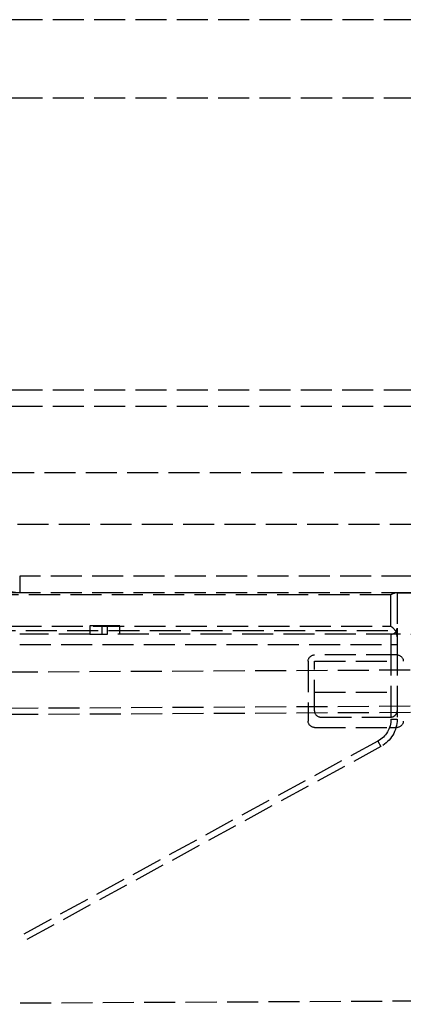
# Model space of a CAD drawing. Header units: millimetres. Extents: x -486 to 0, y 0 to 534.
# Tile 14 of 18: x -451 to -433, y 411 to 459. Entities that reach past the tile are written whole.
import ezdxf

# ---------------------------------------------------------------- set-up
doc = ezdxf.new("R2010")
doc.units = ezdxf.units.MM
doc.header["$LTSCALE"] = 10
doc.linetypes.add('ALLCAD_Strich', pattern=[0.2, 0.15, -0.05])
doc.layers.add('BESCH_KONT_sich_schn_seit_2d', color=160, linetype='Continuous')

msp = doc.modelspace()

# ---------------------------------------------------------------- linework, layer by layer
at = {"layer": 'BESCH_KONT_sich_schn_seit_2d', "linetype": 'ALLCAD_Strich', "extrusion": (0, 1, -2e-16)}
for p, q in [((-18.098, 458.7), (-458, 458.7)), ((-18.098, 454.9), (-458, 454.9)), ((-18.1, 440.8), (-457.7, 440.8)), ((-18.1, 440), (-457.7, 440)), ((-4.5, 436.8), (-460.9, 436.8)), ((-11.8, 434.3), (-453.6, 434.3)), ((-14.2, 431.8), (-451.2, 431.8)), ((-451.2, 431.8), (-451.2, 431)), ((-433.25, 430.912), (-474.95, 430.912)), ((-451.2, 431), (-452.201, 431)), ((-14.2, 431), (-451.2, 431)), ((-433.25, 429.388), (-433.25, 430.912)), ((-432.95, 431), (-432.95, 429.3)), ((-36.326, 429.341), (-476.9, 427.034)), ((-475.65, 429.388), (-433.25, 429.388)), ((-447.801, 429.4), (-447.801, 429)), ((-446.95, 429.4), (-447.801, 429.4)), ((-447.205, 429), (-447.205, 429.4)), ((-446.354, 429.4), (-446.95, 429.4)), ((-446.95, 429), (-446.95, 429.4)), ((-446.354, 429), (-446.354, 429.4)), ((-432.95, 429.3), (-432.95, 428.5)), ((-460.9, 429.176), (-433.038, 429.176)), ((-447.801, 429), (-451.2, 429)), ((-447.801, 429), (-447.205, 429)), ((-447.205, 429), (-446.95, 429)), ((-432.95, 429), (-446.95, 429)), ((-433.25, 429), (-433.25, 428.5)), ((-451.2, 428.5), (-433.25, 428.5)), ((-433.25, 428.5), (-433.25, 424.891)), ((-433.25, 428.5), (-432.95, 428.5)), ((-432.95, 428.5), (-432.95, 424.891)), ((-432.95, 428), (-436.95, 428)), ((-36.317, 427.591), (-476.9, 425.284)), ((-437.25, 427.7), (-437.25, 424.8)), ((-436.95, 425.3), (-436.95, 427.7)), ((-436.95, 427.7), (-432.95, 427.7)), ((-36.315, 427.291), (-485.809, 424.937)), ((-436.95, 426.2), (-432.95, 426.2)), ((-436.65, 425), (-433.25, 425)), ((-436.95, 424.5), (-433.316, 424.5)), ((-433.316, 424.5), (-432.95, 424.5)), ((-433.25, 424.891), (-432.95, 424.891)), ((-433.876, 423.837), (-451.2, 414.403)), ((-433.733, 423.574), (-451.2, 414.062)), ((-433.876, 423.837), (-433.733, 423.574)), ((-67.68, 413.176), (-460.9, 411.117))]:
    msp.add_line(p, q, dxfattribs=at)
at = {"layer": 'BESCH_KONT_sich_schn_seit_2d', "linetype": 'ALLCAD_Strich', "extrusion": (-2e-16, -2e-16, -1)}
for centre, radius, start, end in [((432.95, 364), 67, 90, 103.81608), ((436.95, 427.7), 0.3, 360, 90), ((432.95, 427.7), 0.3, 90, 180), ((436.95, 424.8), 0.3, 270, 0), ((434.45, 424.891), 1.2, 180, 241.4293), ((434.45, 424.891), 1.5, 180, 241.4293), ((432.95, 424.8), 0.3, 180, 270)]:
    msp.add_arc(centre, radius, start, end, dxfattribs=at)
at = {"layer": 'BESCH_KONT_sich_schn_seit_2d', "linetype": 'ALLCAD_Strich'}
for centre, radius, start, end in [((-433.25, 429.3), 0.3, 270, 0), ((-432.95, 364), 65, 75.74997, 90), ((-436.65, 425.3), 0.3, 180, 270)]:
    msp.add_arc(centre, radius, start, end, dxfattribs=at)
at = {"layer": 'BESCH_KONT_sich_schn_seit_2d', "linetype": 'ALLCAD_Strich', "extrusion": (-2e-16, -2e-16, -1)}
for centre, major_axis, start_param, end_param in [((-433.25, 430.7), (0.277, 0.277), -1.178097, -0.392699), ((-433.25, 429.176), (0.277, -0.277), -1.963495, -1.178097)]:
    msp.add_ellipse(centre, major_axis=major_axis, ratio=0.414214, start_param=start_param, end_param=end_param, dxfattribs=at)
at = {"layer": 'BESCH_KONT_sich_schn_seit_2d', "linetype": 'ALLCAD_Strich'}
for centre, major_axis, ratio, start_param, end_param in [((-433.25, 428.876), (0, -0.424), 0.707107, 1.570796, 2.356195), ((-433.25, 425.3), (0.21, 0.214), 0.999794, -2.364724, -0.793653)]:
    msp.add_ellipse(centre, major_axis=major_axis, ratio=ratio, start_param=start_param, end_param=end_param, dxfattribs=at)
msp.add_open_spline([(-451.2, 431), (-451.266, 431), (-451.332, 431.004), (-451.473, 431.02), (-451.549, 431.033), (-451.679, 431.065), (-451.733, 431.082), (-452.019, 431.181), (-452.245, 431.31), (-452.59, 431.601), (-452.718, 431.734), (-452.893, 431.959), (-452.947, 432.035), (-453.198, 432.425), (-453.347, 432.774), (-453.472, 433.233), (-453.494, 433.325), (-453.541, 433.556), (-453.562, 433.699), (-453.584, 433.917), (-453.59, 433.992), (-453.598, 434.144), (-453.6, 434.222), (-453.6, 434.3)], degree=3, knots=[-0.5394971, -0.5394971, -0.5394971, -0.5394971, -0.5095095, -0.5095095, -0.4747731, -0.4747731, -0.4497734, -0.4497734, -0.3420888, -0.3420888, -0.2740337, -0.2740337, -0.2419717, -0.2419717, -0.1195119, -0.1195119, -0.0897008, -0.0897008, -0.0459031, -0.0459031, -0.0233521, -0.0233521, -0.000001, -0.000001, -0.000001, -0.000001], dxfattribs=at)

doc.saveas('drawing.dxf')
